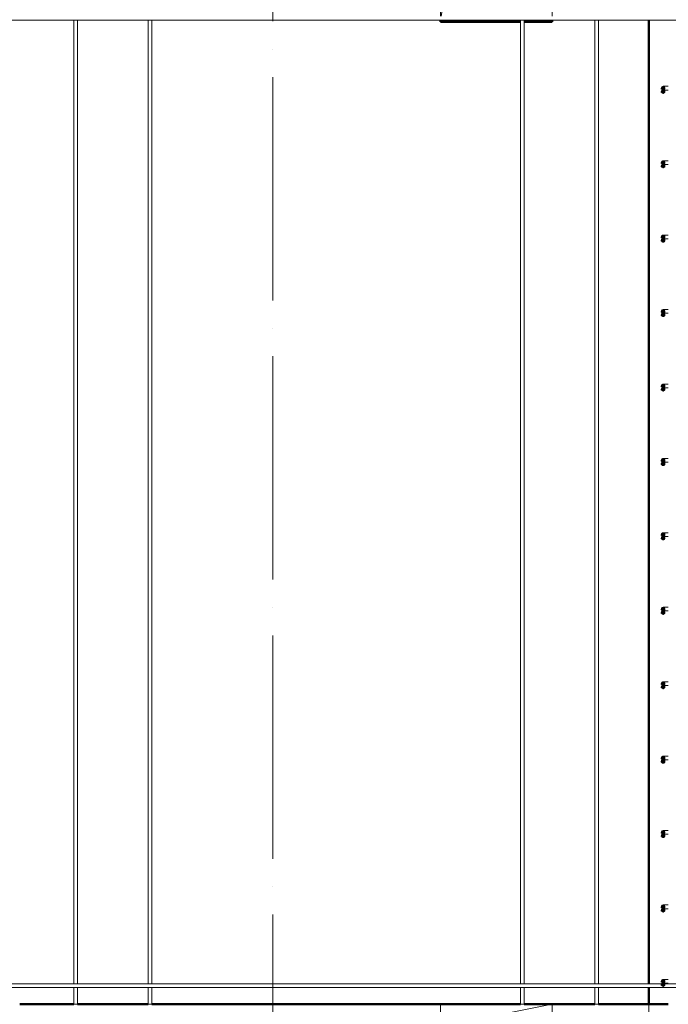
# Model space of a CAD drawing. Header units: millimetres. Extents: x -17509 to 45741, y 2835 to 27111.
# Tile 27 of 98: x 3366 to 5108, y 22100 to 24746. Entities that reach past the tile are written whole.
import ezdxf

# ---------------------------------------------------------------- set-up
doc = ezdxf.new("R2010")
doc.units = ezdxf.units.MM
doc.linetypes.add('ADSK_Линия сетки', pattern=[750, 600, -75, 0, -75])
doc.linetypes.add('ADSK_Невидимые', pattern=[150, 90, -60])
for name, color, linetype, lineweight in [('A-DETL-GENF-HDLN', 90, 'ADSK_Невидимые', 20), ('A-DETL-GENF-OTLN', 92, 'Continuous', 20), ('A-DOOR-____-OTLN', 31, 'Continuous', 20), ('A-FLOR-____-MCUT', 192, 'Continuous', 50), ('A-WALL-____-MCUT', 113, 'Continuous', 50), ('A-WALL-____-OTLN', 113, 'Continuous', 20), ('S-GRID-____-OTLN', 1, 'Continuous', 9), ('S-RBAR-____-MCUT', 171, 'Continuous', 20), ('S-RBAR-____-OTLN', 171, 'Continuous', 100)]:
    doc.layers.add(name, color=color, linetype=linetype, lineweight=lineweight)

# ---------------------------------------------------------------- blocks, each defined once
blk = doc.blocks.new('ADSK_Дверь_ПроемПрямоугольный - ADSK_Дверь_ПроемПрямоугольный-1716061-КЖ1_Р_ВЭ8_Армирование_9')
at = {"layer": 'A-DETL-GENF-HDLN'}
for p, q in [((-12350, 21740), (-12350, 22100)), ((-12350, 22100), (-12135, 22100)), ((-12125, 22100), (-12050, 22100)), ((-12050, 22100), (-12050, 21740))]:
    blk.add_line(p, q, dxfattribs=at)
at = {"layer": 'A-DETL-GENF-OTLN'}
for p, q in [((-12300, 22050), (-12050, 22100)), ((-12350, 21740), (-12300, 22050))]:
    blk.add_line(p, q, dxfattribs=at)
blk = doc.blocks.new('ADSK_Дверь_ПроемПрямоугольный - ADSK_Дверь_ПроемПрямоугольный-V3-КЖ1_Р_ВЭ8_Армирование_9')
at = {"layer": 'A-DETL-GENF-HDLN'}
for p, q in [((-12350, 24855.2), (-12350, 25100)), ((-12350, 25100), (-12135, 25100)), ((-12125, 25100), (-12050, 25100)), ((-12050, 25100), (-12050, 24855.2)), ((-12350, 24755.2), (-12350, 24845.2)), ((-12050, 24845.2), (-12050, 24755.2)), ((-12350, 24740), (-12350, 24745.2)), ((-12050, 24745.2), (-12050, 24740))]:
    blk.add_line(p, q, dxfattribs=at)
at = {"layer": 'A-DETL-GENF-OTLN'}
for p, q in [((-12125, 25085), (-12050, 25100)), ((-12300, 25050), (-12135, 25083)), ((-12331.4, 24855.2), (-12300, 25050)), ((-12347.6, 24755.2), (-12333, 24845.2)), ((-12350, 24740), (-12349.2, 24745.2))]:
    blk.add_line(p, q, dxfattribs=at)

msp = doc.modelspace()

# ---------------------------------------------------------------- hatches: boundary and pattern name
at = {"layer": 'S-RBAR-____-MCUT'}
h = msp.add_hatch(color=256, dxfattribs=at)
edge = h.paths.add_edge_path()
edge.add_arc((5093.8496, 24562.0006), 5, 0, 360)
h = msp.add_hatch(color=256, dxfattribs=at)
edge = h.paths.add_edge_path()
edge.add_arc((5093.8496, 24553.0006), 5, 0, 360)
for points in [[(5093.8496, 24557.0006), (5098.6049, 24560.4555), (5096.7885, 24566.0457), (5090.9107, 24566.0457), (5089.0943, 24560.4555)], [(5093.8496, 24548.0006), (5098.6049, 24551.4555), (5096.7885, 24557.0457), (5090.9107, 24557.0457), (5089.0943, 24551.4555)], [(5093.8496, 24357.0006), (5098.6049, 24360.4555), (5096.7885, 24366.0457), (5090.9107, 24366.0457), (5089.0943, 24360.4555)], [(5093.8496, 24348.0006), (5098.6049, 24351.4555), (5096.7885, 24357.0457), (5090.9107, 24357.0457), (5089.0943, 24351.4555)], [(5093.8496, 24157.0006), (5098.6049, 24160.4555), (5096.7885, 24166.0457), (5090.9107, 24166.0457), (5089.0943, 24160.4555)], [(5093.8496, 24148.0006), (5098.6049, 24151.4555), (5096.7885, 24157.0457), (5090.9107, 24157.0457), (5089.0943, 24151.4555)], [(5093.8496, 23957.0006), (5098.6049, 23960.4555), (5096.7885, 23966.0457), (5090.9107, 23966.0457), (5089.0943, 23960.4555)], [(5093.8496, 23948.0006), (5098.6049, 23951.4555), (5096.7885, 23957.0457), (5090.9107, 23957.0457), (5089.0943, 23951.4555)], [(5093.8496, 23757.0006), (5098.6049, 23760.4555), (5096.7885, 23766.0457), (5090.9107, 23766.0457), (5089.0943, 23760.4555)], [(5093.8496, 23748.0006), (5098.6049, 23751.4555), (5096.7885, 23757.0457), (5090.9107, 23757.0457), (5089.0943, 23751.4555)], [(5093.8496, 23557.0006), (5098.6049, 23560.4555), (5096.7885, 23566.0457), (5090.9107, 23566.0457), (5089.0943, 23560.4555)], [(5093.8496, 23548.0006), (5098.6049, 23551.4555), (5096.7885, 23557.0457), (5090.9107, 23557.0457), (5089.0943, 23551.4555)], [(5093.8496, 23357.0006), (5098.6049, 23360.4555), (5096.7885, 23366.0457), (5090.9107, 23366.0457), (5089.0943, 23360.4555)], [(5093.8496, 23348.0006), (5098.6049, 23351.4555), (5096.7885, 23357.0457), (5090.9107, 23357.0457), (5089.0943, 23351.4555)], [(5093.8496, 23157.0006), (5098.6049, 23160.4555), (5096.7885, 23166.0457), (5090.9107, 23166.0457), (5089.0943, 23160.4555)], [(5093.8496, 23148.0006), (5098.6049, 23151.4555), (5096.7885, 23157.0457), (5090.9107, 23157.0457), (5089.0943, 23151.4555)], [(5093.8496, 22957.0006), (5098.6049, 22960.4555), (5096.7885, 22966.0457), (5090.9107, 22966.0457), (5089.0943, 22960.4555)], [(5093.8496, 22948.0006), (5098.6049, 22951.4555), (5096.7885, 22957.0457), (5090.9107, 22957.0457), (5089.0943, 22951.4555)], [(5093.8496, 22757.0006), (5098.6049, 22760.4555), (5096.7885, 22766.0457), (5090.9107, 22766.0457), (5089.0943, 22760.4555)], [(5093.8496, 22748.0006), (5098.6049, 22751.4555), (5096.7885, 22757.0457), (5090.9107, 22757.0457), (5089.0943, 22751.4555)], [(5093.8496, 22557.0006), (5098.6049, 22560.4555), (5096.7885, 22566.0457), (5090.9107, 22566.0457), (5089.0943, 22560.4555)], [(5093.8496, 22548.0006), (5098.6049, 22551.4555), (5096.7885, 22557.0457), (5090.9107, 22557.0457), (5089.0943, 22551.4555)], [(5093.8496, 22357.0006), (5098.6049, 22360.4555), (5096.7885, 22366.0457), (5090.9107, 22366.0457), (5089.0943, 22360.4555)], [(5093.8496, 22348.0006), (5098.6049, 22351.4555), (5096.7885, 22357.0457), (5090.9107, 22357.0457), (5089.0943, 22351.4555)], [(5093.8496, 22157.0006), (5098.6049, 22160.4555), (5096.7885, 22166.0457), (5090.9107, 22166.0457), (5089.0943, 22160.4555)], [(5093.8496, 22148.0006), (5098.6049, 22151.4555), (5096.7885, 22157.0457), (5090.9107, 22157.0457), (5089.0943, 22151.4555)]]:
    msp.add_hatch(color=256, dxfattribs=at).paths.add_polyline_path(points)
h = msp.add_hatch(color=256, dxfattribs=at)
edge = h.paths.add_edge_path()
edge.add_arc((5093.8496, 24362.0006), 5, 0, 360)
h = msp.add_hatch(color=256, dxfattribs=at)
edge = h.paths.add_edge_path()
edge.add_arc((5093.8496, 24353.0006), 5, 0, 360)
h = msp.add_hatch(color=256, dxfattribs=at)
edge = h.paths.add_edge_path()
edge.add_arc((5093.8496, 24162.0006), 5, 0, 360)
h = msp.add_hatch(color=256, dxfattribs=at)
edge = h.paths.add_edge_path()
edge.add_arc((5093.8496, 24153.0006), 5, 0, 360)
h = msp.add_hatch(color=256, dxfattribs=at)
edge = h.paths.add_edge_path()
edge.add_arc((5093.8496, 23962.0006), 5, 0, 360)
h = msp.add_hatch(color=256, dxfattribs=at)
edge = h.paths.add_edge_path()
edge.add_arc((5093.8496, 23953.0006), 5, 0, 360)
h = msp.add_hatch(color=256, dxfattribs=at)
edge = h.paths.add_edge_path()
edge.add_arc((5093.8496, 23762.0006), 5, 0, 360)
h = msp.add_hatch(color=256, dxfattribs=at)
edge = h.paths.add_edge_path()
edge.add_arc((5093.8496, 23753.0006), 5, 0, 360)
h = msp.add_hatch(color=256, dxfattribs=at)
edge = h.paths.add_edge_path()
edge.add_arc((5093.8496, 23562.0006), 5, 0, 360)
h = msp.add_hatch(color=256, dxfattribs=at)
edge = h.paths.add_edge_path()
edge.add_arc((5093.8496, 23553.0006), 5, 0, 360)
h = msp.add_hatch(color=256, dxfattribs=at)
edge = h.paths.add_edge_path()
edge.add_arc((5093.8496, 23362.0006), 5, 0, 360)
h = msp.add_hatch(color=256, dxfattribs=at)
edge = h.paths.add_edge_path()
edge.add_arc((5093.8496, 23353.0006), 5, 0, 360)
h = msp.add_hatch(color=256, dxfattribs=at)
edge = h.paths.add_edge_path()
edge.add_arc((5093.8496, 23162.0006), 5, 0, 360)
h = msp.add_hatch(color=256, dxfattribs=at)
edge = h.paths.add_edge_path()
edge.add_arc((5093.8496, 23153.0006), 5, 0, 360)
h = msp.add_hatch(color=256, dxfattribs=at)
edge = h.paths.add_edge_path()
edge.add_arc((5093.8496, 22962.0006), 5, 0, 360)
h = msp.add_hatch(color=256, dxfattribs=at)
edge = h.paths.add_edge_path()
edge.add_arc((5093.8496, 22953.0006), 5, 0, 360)
h = msp.add_hatch(color=256, dxfattribs=at)
edge = h.paths.add_edge_path()
edge.add_arc((5093.8496, 22762.0006), 5, 0, 360)
h = msp.add_hatch(color=256, dxfattribs=at)
edge = h.paths.add_edge_path()
edge.add_arc((5093.8496, 22753.0006), 5, 0, 360)
h = msp.add_hatch(color=256, dxfattribs=at)
edge = h.paths.add_edge_path()
edge.add_arc((5093.8496, 22562.0006), 5, 0, 360)
h = msp.add_hatch(color=256, dxfattribs=at)
edge = h.paths.add_edge_path()
edge.add_arc((5093.8496, 22553.0006), 5, 0, 360)
h = msp.add_hatch(color=256, dxfattribs=at)
edge = h.paths.add_edge_path()
edge.add_arc((5093.8496, 22362.0006), 5, 0, 360)
h = msp.add_hatch(color=256, dxfattribs=at)
edge = h.paths.add_edge_path()
edge.add_arc((5093.8496, 22353.0006), 5, 0, 360)
h = msp.add_hatch(color=256, dxfattribs=at)
edge = h.paths.add_edge_path()
edge.add_arc((5093.8496, 22162.0006), 5, 0, 360)
h = msp.add_hatch(color=256, dxfattribs=at)
edge = h.paths.add_edge_path()
edge.add_arc((5093.8496, 22153.0006), 5, 0, 360)

# ---------------------------------------------------------------- linework, layer by layer
at = {"layer": 'A-FLOR-____-MCUT', "color": 8, "lineweight": 9}
msp.add_line((5055.8496, 22100), (5055.8496, 21900), dxfattribs=at)
at = {"layer": 'A-WALL-____-MCUT'}
for p, q in [((5055.8496, 24745.1721), (5055.8496, 22155.1721)), ((5055.8496, 22145.1721), (5055.8496, 22100)), ((5055.8496, 22100), (5107.879, 22100))]:
    msp.add_line(p, q, dxfattribs=at)
at = {"layer": 'A-WALL-____-OTLN', "lineweight": 50}
for p, q in [((4495.8493, 24740), (4495.8493, 24745.1721)), ((4795.8493, 24745.1721), (4795.8493, 24740)), ((4710.8496, 24740), (4495.8493, 24740)), ((4795.8493, 24740), (4720.8496, 24740)), ((3365.8992, 22100), (3510.8496, 22100)), ((3520.8496, 22100), (3710.8496, 22100)), ((3720.8496, 22100), (4710.8496, 22100)), ((4720.8496, 22100), (4910.8496, 22100)), ((4920.8496, 22100), (5055.8496, 22100))]:
    msp.add_line(p, q, dxfattribs=at)
at = {"layer": 'S-GRID-____-OTLN', "linetype": 'ADSK_Линия сетки'}
msp.add_line((4045.8496, 20991.193), (4045.8496, 26792.499), dxfattribs=at)
at = {"layer": 'S-RBAR-____-MCUT'}
for p, q in [((5090.9107, 24566.0457), (5089.0943, 24560.4555)), ((5089.0943, 24560.4555), (5093.8496, 24557.0006)), ((5090.9107, 24557.0457), (5089.0943, 24551.4555)), ((5096.7885, 24566.0457), (5090.9107, 24566.0457)), ((5096.7885, 24557.0457), (5090.9107, 24557.0457)), ((5093.8496, 24557.0006), (5098.6049, 24560.4555)), ((5098.6049, 24560.4555), (5096.7885, 24566.0457)), ((5098.6049, 24551.4555), (5096.7885, 24557.0457)), ((5089.0943, 24551.4555), (5093.8496, 24548.0006)), ((5093.8496, 24548.0006), (5098.6049, 24551.4555)), ((5090.9107, 24366.0457), (5089.0943, 24360.4555)), ((5089.0943, 24360.4555), (5093.8496, 24357.0006)), ((5090.9107, 24357.0457), (5089.0943, 24351.4555)), ((5089.0943, 24351.4555), (5093.8496, 24348.0006)), ((5096.7885, 24366.0457), (5090.9107, 24366.0457)), ((5096.7885, 24357.0457), (5090.9107, 24357.0457)), ((5093.8496, 24357.0006), (5098.6049, 24360.4555)), ((5093.8496, 24348.0006), (5098.6049, 24351.4555)), ((5098.6049, 24360.4555), (5096.7885, 24366.0457)), ((5098.6049, 24351.4555), (5096.7885, 24357.0457)), ((5090.9107, 24166.0457), (5089.0943, 24160.4555)), ((5089.0943, 24160.4555), (5093.8496, 24157.0006)), ((5096.7885, 24166.0457), (5090.9107, 24166.0457)), ((5093.8496, 24157.0006), (5098.6049, 24160.4555)), ((5098.6049, 24160.4555), (5096.7885, 24166.0457)), ((5090.9107, 24157.0457), (5089.0943, 24151.4555)), ((5089.0943, 24151.4555), (5093.8496, 24148.0006)), ((5096.7885, 24157.0457), (5090.9107, 24157.0457)), ((5093.8496, 24148.0006), (5098.6049, 24151.4555)), ((5098.6049, 24151.4555), (5096.7885, 24157.0457)), ((5090.9107, 23966.0457), (5089.0943, 23960.4555)), ((5089.0943, 23960.4555), (5093.8496, 23957.0006)), ((5090.9107, 23957.0457), (5089.0943, 23951.4555)), ((5089.0943, 23951.4555), (5093.8496, 23948.0006)), ((5096.7885, 23966.0457), (5090.9107, 23966.0457)), ((5096.7885, 23957.0457), (5090.9107, 23957.0457)), ((5093.8496, 23957.0006), (5098.6049, 23960.4555)), ((5093.8496, 23948.0006), (5098.6049, 23951.4555)), ((5098.6049, 23960.4555), (5096.7885, 23966.0457)), ((5098.6049, 23951.4555), (5096.7885, 23957.0457)), ((5090.9107, 23766.0457), (5089.0943, 23760.4555)), ((5096.7885, 23766.0457), (5090.9107, 23766.0457)), ((5098.6049, 23760.4555), (5096.7885, 23766.0457)), ((5089.0943, 23760.4555), (5093.8496, 23757.0006)), ((5090.9107, 23757.0457), (5089.0943, 23751.4555)), ((5089.0943, 23751.4555), (5093.8496, 23748.0006)), ((5096.7885, 23757.0457), (5090.9107, 23757.0457)), ((5093.8496, 23757.0006), (5098.6049, 23760.4555)), ((5093.8496, 23748.0006), (5098.6049, 23751.4555)), ((5098.6049, 23751.4555), (5096.7885, 23757.0457)), ((5090.9107, 23566.0457), (5089.0943, 23560.4555)), ((5089.0943, 23560.4555), (5093.8496, 23557.0006)), ((5090.9107, 23557.0457), (5089.0943, 23551.4555)), ((5089.0943, 23551.4555), (5093.8496, 23548.0006)), ((5096.7885, 23566.0457), (5090.9107, 23566.0457)), ((5096.7885, 23557.0457), (5090.9107, 23557.0457)), ((5093.8496, 23557.0006), (5098.6049, 23560.4555)), ((5093.8496, 23548.0006), (5098.6049, 23551.4555)), ((5098.6049, 23560.4555), (5096.7885, 23566.0457)), ((5098.6049, 23551.4555), (5096.7885, 23557.0457)), ((5090.9107, 23366.0457), (5089.0943, 23360.4555)), ((5096.7885, 23366.0457), (5090.9107, 23366.0457)), ((5098.6049, 23360.4555), (5096.7885, 23366.0457)), ((5089.0943, 23360.4555), (5093.8496, 23357.0006)), ((5090.9107, 23357.0457), (5089.0943, 23351.4555)), ((5089.0943, 23351.4555), (5093.8496, 23348.0006)), ((5096.7885, 23357.0457), (5090.9107, 23357.0457)), ((5093.8496, 23357.0006), (5098.6049, 23360.4555)), ((5093.8496, 23348.0006), (5098.6049, 23351.4555)), ((5098.6049, 23351.4555), (5096.7885, 23357.0457)), ((5090.9107, 23166.0457), (5089.0943, 23160.4555)), ((5089.0943, 23160.4555), (5093.8496, 23157.0006)), ((5090.9107, 23157.0457), (5089.0943, 23151.4555)), ((5096.7885, 23166.0457), (5090.9107, 23166.0457)), ((5096.7885, 23157.0457), (5090.9107, 23157.0457)), ((5093.8496, 23157.0006), (5098.6049, 23160.4555)), ((5098.6049, 23160.4555), (5096.7885, 23166.0457)), ((5098.6049, 23151.4555), (5096.7885, 23157.0457)), ((5089.0943, 23151.4555), (5093.8496, 23148.0006)), ((5093.8496, 23148.0006), (5098.6049, 23151.4555)), ((5090.9107, 22966.0457), (5089.0943, 22960.4555)), ((5089.0943, 22960.4555), (5093.8496, 22957.0006)), ((5090.9107, 22957.0457), (5089.0943, 22951.4555)), ((5089.0943, 22951.4555), (5093.8496, 22948.0006)), ((5096.7885, 22966.0457), (5090.9107, 22966.0457)), ((5096.7885, 22957.0457), (5090.9107, 22957.0457)), ((5093.8496, 22957.0006), (5098.6049, 22960.4555)), ((5093.8496, 22948.0006), (5098.6049, 22951.4555)), ((5098.6049, 22960.4555), (5096.7885, 22966.0457)), ((5098.6049, 22951.4555), (5096.7885, 22957.0457)), ((5090.9107, 22766.0457), (5089.0943, 22760.4555)), ((5089.0943, 22760.4555), (5093.8496, 22757.0006)), ((5090.9107, 22757.0457), (5089.0943, 22751.4555)), ((5096.7885, 22766.0457), (5090.9107, 22766.0457)), ((5096.7885, 22757.0457), (5090.9107, 22757.0457)), ((5093.8496, 22757.0006), (5098.6049, 22760.4555)), ((5098.6049, 22760.4555), (5096.7885, 22766.0457)), ((5098.6049, 22751.4555), (5096.7885, 22757.0457)), ((5089.0943, 22751.4555), (5093.8496, 22748.0006)), ((5093.8496, 22748.0006), (5098.6049, 22751.4555)), ((5090.9107, 22566.0457), (5089.0943, 22560.4555)), ((5089.0943, 22560.4555), (5093.8496, 22557.0006)), ((5090.9107, 22557.0457), (5089.0943, 22551.4555)), ((5089.0943, 22551.4555), (5093.8496, 22548.0006)), ((5096.7885, 22566.0457), (5090.9107, 22566.0457)), ((5096.7885, 22557.0457), (5090.9107, 22557.0457)), ((5093.8496, 22557.0006), (5098.6049, 22560.4555)), ((5093.8496, 22548.0006), (5098.6049, 22551.4555)), ((5098.6049, 22560.4555), (5096.7885, 22566.0457)), ((5098.6049, 22551.4555), (5096.7885, 22557.0457)), ((5090.9107, 22366.0457), (5089.0943, 22360.4555)), ((5089.0943, 22360.4555), (5093.8496, 22357.0006)), ((5096.7885, 22366.0457), (5090.9107, 22366.0457)), ((5093.8496, 22357.0006), (5098.6049, 22360.4555)), ((5098.6049, 22360.4555), (5096.7885, 22366.0457)), ((5090.9107, 22357.0457), (5089.0943, 22351.4555)), ((5089.0943, 22351.4555), (5093.8496, 22348.0006)), ((5096.7885, 22357.0457), (5090.9107, 22357.0457)), ((5093.8496, 22348.0006), (5098.6049, 22351.4555)), ((5098.6049, 22351.4555), (5096.7885, 22357.0457)), ((5090.9107, 22166.0457), (5089.0943, 22160.4555)), ((5089.0943, 22160.4555), (5093.8496, 22157.0006)), ((5090.9107, 22157.0457), (5089.0943, 22151.4555)), ((5089.0943, 22151.4555), (5093.8496, 22148.0006)), ((5096.7885, 22166.0457), (5090.9107, 22166.0457)), ((5096.7885, 22157.0457), (5090.9107, 22157.0457)), ((5093.8496, 22157.0006), (5098.6049, 22160.4555)), ((5093.8496, 22148.0006), (5098.6049, 22151.4555)), ((5098.6049, 22160.4555), (5096.7885, 22166.0457)), ((5098.6049, 22151.4555), (5096.7885, 22157.0457))]:
    msp.add_line(p, q, dxfattribs=at)
for centre in [(5093.8496, 24562.0006), (5093.8496, 24553.0006), (5093.8496, 24362.0006), (5093.8496, 24353.0006), (5093.8496, 24162.0006), (5093.8496, 24153.0006), (5093.8496, 23962.0006), (5093.8496, 23953.0006), (5093.8496, 23762.0006), (5093.8496, 23753.0006), (5093.8496, 23562.0006), (5093.8496, 23553.0006), (5093.8496, 23362.0006), (5093.8496, 23353.0006), (5093.8496, 23162.0006), (5093.8496, 23153.0006), (5093.8496, 22962.0006), (5093.8496, 22953.0006), (5093.8496, 22762.0006), (5093.8496, 22753.0006), (5093.8496, 22562.0006), (5093.8496, 22553.0006), (5093.8496, 22362.0006), (5093.8496, 22353.0006), (5093.8496, 22162.0006), (5093.8496, 22153.0006)]:
    msp.add_circle(centre, 5, dxfattribs=at)
at = {"layer": 'S-RBAR-____-OTLN', "lineweight": 20}
for p, q in [((6245.8493, 24745.1721), (195.8496, 24745.1721)), ((3510.8496, 22155.1721), (3510.8496, 24745.1721)), ((3520.8496, 22155.1721), (3520.8496, 24745.1721)), ((3710.8496, 22155.1721), (3710.8496, 24745.1721)), ((3720.8496, 22155.1721), (3720.8496, 24745.1721)), ((4710.8496, 22155.1721), (4710.8496, 24745.1721)), ((4720.8496, 22155.1721), (4720.8496, 24745.1721)), ((4910.8496, 22155.1721), (4910.8496, 24745.1721)), ((4920.8496, 22155.1721), (4920.8496, 24745.1721)), ((5093.8496, 24567.0006), (5107.7999, 24567.0006)), ((5093.8496, 24557.0006), (5107.7999, 24557.0006)), ((5093.8496, 24367.0006), (5107.7999, 24367.0006)), ((5093.8496, 24357.0006), (5107.7999, 24357.0006)), ((5093.8496, 24167.0006), (5107.7999, 24167.0006)), ((5093.8496, 24157.0006), (5107.7999, 24157.0006)), ((5093.8496, 23967.0006), (5107.7999, 23967.0006)), ((5093.8496, 23957.0006), (5107.7999, 23957.0006)), ((5093.8496, 23767.0006), (5107.7999, 23767.0006)), ((5093.8496, 23757.0006), (5107.7999, 23757.0006)), ((5093.8496, 23567.0006), (5107.7999, 23567.0006)), ((5093.8496, 23557.0006), (5107.7999, 23557.0006)), ((5093.8496, 23367.0006), (5107.7999, 23367.0006)), ((5093.8496, 23357.0006), (5107.7999, 23357.0006)), ((5093.8496, 23167.0006), (5107.7999, 23167.0006)), ((5093.8496, 23157.0006), (5107.7999, 23157.0006)), ((5093.8496, 22967.0006), (5107.7999, 22967.0006)), ((5093.8496, 22957.0006), (5107.7999, 22957.0006)), ((5093.8496, 22767.0006), (5107.7999, 22767.0006)), ((5093.8496, 22757.0006), (5107.7999, 22757.0006)), ((5093.8496, 22567.0006), (5107.7999, 22567.0006)), ((5093.8496, 22557.0006), (5107.7999, 22557.0006)), ((5093.8496, 22367.0006), (5107.7999, 22367.0006)), ((5093.8496, 22357.0006), (5107.7999, 22357.0006)), ((5717.8493, 22155.1721), (723.8496, 22155.1721)), ((5093.8496, 22167.0006), (5107.7999, 22167.0006)), ((5093.8496, 22157.0006), (5107.7999, 22157.0006)), ((6245.8493, 22145.1721), (195.8496, 22145.1721)), ((3510.8496, 22100.0006), (3510.8496, 22145.1721)), ((3520.8496, 22100.0006), (3520.8496, 22145.1721)), ((3710.8496, 22100.0006), (3710.8496, 22145.1721)), ((3720.8496, 22100.0006), (3720.8496, 22145.1721)), ((4710.8496, 22100.0006), (4710.8496, 22145.1721)), ((4720.8496, 22100.0006), (4720.8496, 22145.1721)), ((4910.8496, 22100.0006), (4910.8496, 22145.1721)), ((4920.8496, 22100.0006), (4920.8496, 22145.1721)), ((3520.8496, 22100.0006), (3510.8496, 22100.0006)), ((3720.8496, 22100.0006), (3710.8496, 22100.0006)), ((4720.8496, 22100.0006), (4710.8496, 22100.0006)), ((4920.8496, 22100.0006), (4910.8496, 22100.0006))]:
    msp.add_line(p, q, dxfattribs=at)
for centre in [(5093.8496, 24562.0006), (5093.8496, 24362.0006), (5093.8496, 24162.0006), (5093.8496, 23962.0006), (5093.8496, 23762.0006), (5093.8496, 23562.0006), (5093.8496, 23362.0006), (5093.8496, 23162.0006), (5093.8496, 22962.0006), (5093.8496, 22762.0006), (5093.8496, 22562.0006), (5093.8496, 22362.0006), (5093.8496, 22162.0006)]:
    msp.add_arc(centre, 5, 90, 270, dxfattribs=at)

# ---------------------------------------------------------------- block references
at = {"layer": 'A-DOOR-____-OTLN'}
for name in ['ADSK_Дверь_ПроемПрямоугольный - ADSK_Дверь_ПроемПрямоугольный-V3-КЖ1_Р_ВЭ8_Армирование_9', 'ADSK_Дверь_ПроемПрямоугольный - ADSK_Дверь_ПроемПрямоугольный-1716061-КЖ1_Р_ВЭ8_Армирование_9']:
    msp.add_blockref(name, (16845.8506, 0), dxfattribs=at)

doc.saveas('drawing.dxf')
